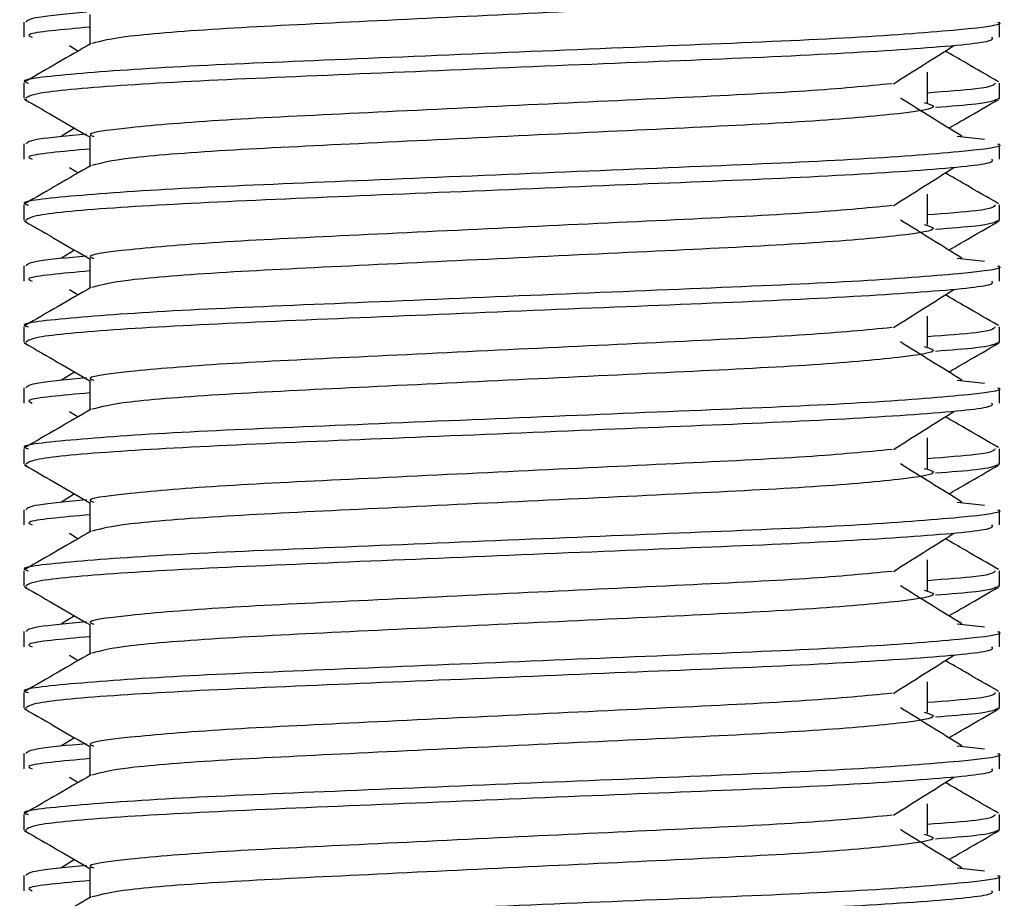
# Model space of a CAD drawing. Header units: millimetres. Extents: x 0 to 420, y 0 to 297.
# Tile 13 of 68: x 78.463 to 79.364, y 196.165 to 196.97. Entities that reach past the tile are written whole.
import ezdxf

# ---------------------------------------------------------------- set-up
doc = ezdxf.new("R2010")
doc.units = ezdxf.units.MM

msp = doc.modelspace()

# ---------------------------------------------------------------- linework, layer by layer
at = {"color": 7, "linetype": 'Continuous', "lineweight": 25}
for p, q in [((78.52722, 196.97445), (78.52722, 196.94719)), ((78.46682, 196.96752), (78.46682, 196.95357)), ((79.35966, 196.95357), (79.35966, 196.96752)), ((78.50856, 196.94595), (78.51647, 196.94096)), ((79.2936, 196.89369), (79.2936, 196.92159)), ((78.46682, 196.91168), (78.46682, 196.89777)), ((79.35966, 196.89777), (79.35966, 196.91168)), ((78.46709, 196.89717), (78.46934, 196.89667)), ((79.35771, 196.89777), (79.35939, 196.89717)), ((78.51327, 196.87035), (78.50121, 196.86288)), ((78.52722, 196.86285), (78.52722, 196.83559)), ((79.32076, 196.86291), (79.34593, 196.8602)), ((78.46682, 196.85592), (78.46682, 196.84196)), ((79.35966, 196.84196), (79.35966, 196.85592)), ((78.50856, 196.83434), (78.51647, 196.82936)), ((79.2936, 196.78209), (79.2936, 196.80999)), ((78.46682, 196.80007), (78.46682, 196.78616)), ((79.35966, 196.78616), (79.35966, 196.80007)), ((78.46709, 196.78557), (78.46934, 196.78507)), ((79.35771, 196.78616), (79.35939, 196.78557)), ((78.51327, 196.75874), (78.50121, 196.75128)), ((78.46682, 196.74431), (78.46682, 196.73036)), ((78.52722, 196.75124), (78.52722, 196.72398)), ((79.32076, 196.7513), (79.34593, 196.74859)), ((79.35966, 196.73036), (79.35966, 196.74431)), ((78.50856, 196.72274), (78.51647, 196.71775)), ((79.2936, 196.67048), (79.2936, 196.69838)), ((78.46682, 196.68847), (78.46682, 196.67456)), ((79.35966, 196.67456), (79.35966, 196.68847)), ((78.46709, 196.67396), (78.46934, 196.67346)), ((79.35771, 196.67456), (79.35939, 196.67396)), ((78.51327, 196.64714), (78.50121, 196.63967)), ((78.52722, 196.63964), (78.52722, 196.61238)), ((79.32076, 196.6397), (79.34593, 196.63699)), ((78.46682, 196.63271), (78.46682, 196.61875)), ((79.35966, 196.61875), (79.35966, 196.63271)), ((78.50856, 196.61113), (78.51647, 196.60615)), ((79.2936, 196.55888), (79.2936, 196.58678)), ((78.46682, 196.57686), (78.46682, 196.56295)), ((79.35966, 196.56295), (79.35966, 196.57686)), ((78.46709, 196.56236), (78.46934, 196.56186)), ((79.35771, 196.56295), (79.35939, 196.56236)), ((78.51327, 196.53553), (78.50121, 196.52807)), ((78.52722, 196.52803), (78.52722, 196.50077)), ((79.32076, 196.52809), (79.34593, 196.52538)), ((78.46682, 196.5211), (78.46682, 196.50715)), ((79.35966, 196.50715), (79.35966, 196.5211)), ((78.50856, 196.49953), (78.51647, 196.49455)), ((79.2936, 196.44727), (79.2936, 196.47517)), ((78.46682, 196.46526), (78.46682, 196.45135)), ((79.35966, 196.45135), (79.35966, 196.46526)), ((78.46709, 196.45075), (78.46934, 196.45025)), ((79.35771, 196.45135), (79.35939, 196.45075)), ((78.51327, 196.42393), (78.50121, 196.41646)), ((78.52722, 196.41643), (78.52722, 196.38917)), ((79.32076, 196.41649), (79.34593, 196.41378)), ((78.46682, 196.4095), (78.46682, 196.39554)), ((79.35966, 196.39554), (79.35966, 196.4095)), ((78.50856, 196.38792), (78.51647, 196.38294)), ((79.2936, 196.33567), (79.2936, 196.36357)), ((78.46682, 196.35365), (78.46682, 196.33974)), ((79.35966, 196.33974), (79.35966, 196.35365)), ((78.46709, 196.33915), (78.46934, 196.33865)), ((79.35771, 196.33974), (79.35939, 196.33915)), ((78.51327, 196.31232), (78.50121, 196.30486)), ((78.52722, 196.30482), (78.52722, 196.27756)), ((79.32076, 196.30488), (79.34593, 196.30217)), ((78.46682, 196.29789), (78.46682, 196.28394)), ((79.35966, 196.28394), (79.35966, 196.29789)), ((78.50856, 196.27632), (78.51647, 196.27134)), ((79.2936, 196.22406), (79.2936, 196.25196)), ((78.46682, 196.24205), (78.46682, 196.22814)), ((79.35966, 196.22814), (79.35966, 196.24205)), ((78.46709, 196.22755), (78.46934, 196.22704)), ((79.35771, 196.22814), (79.35939, 196.22755)), ((78.51327, 196.20072), (78.50121, 196.19325)), ((78.46682, 196.18629), (78.46682, 196.17233)), ((78.52722, 196.19322), (78.52722, 196.16596)), ((79.32076, 196.19328), (79.34593, 196.19057)), ((79.35966, 196.17233), (79.35966, 196.18629))]:
    msp.add_line(p, q, dxfattribs=at)
for points, knots in [([(79.29055, 197.00535), (79.29466, 197.00417), (79.30629, 197.00082), (79.27412, 196.9953), (79.19034, 196.98793), (79.06514, 196.98177), (78.91884, 196.97486), (78.77142, 196.96765), (78.64529, 196.96161), (78.5542, 196.95446), (78.53747, 196.95), (78.5293, 196.94782)], [0, 0, 0, 0, 0.063807, 0.180322, 0.300081, 0.415215, 0.533317, 0.652534, 0.767193, 0.886384, 1, 1, 1, 1]), ([(78.52411, 196.9765), (78.50693, 196.9749), (78.47296, 196.97176), (78.47013, 196.96892), (78.46873, 196.96752)], [0, 0, 0, 0, 0.505585, 1, 1, 1, 1]), ([(79.35775, 196.96752), (79.35836, 196.96732), (79.3656, 196.96497), (79.32864, 196.96043), (79.2342, 196.95305), (79.08881, 196.94689), (78.91962, 196.93998), (78.74971, 196.93278), (78.60156, 196.92673), (78.50365, 196.91953), (78.45987, 196.91451), (78.46962, 196.91201), (78.47092, 196.91168)], [0, 0, 0, 0, 0.011024, 0.131189, 0.254695, 0.373437, 0.495237, 0.618184, 0.736438, 0.859358, 0.981202, 1, 1, 1, 1]), ([(78.52722, 196.96283), (78.5019, 196.96056), (78.46573, 196.95731), (78.47231, 196.95443), (78.47428, 196.95357)], [0, 0, 0, 0, 0.700207, 1, 1, 1, 1]), ([(79.35219, 196.95357), (79.35308, 196.95237), (79.35558, 196.94904), (79.28883, 196.94284), (79.16777, 196.93591), (79.00771, 196.92976), (78.83529, 196.9224), (78.67318, 196.91586), (78.54658, 196.90938), (78.47598, 196.9028), (78.47081, 196.89919), (78.46876, 196.89777)], [0, 0, 0, 0, 0.068754, 0.191591, 0.313424, 0.432053, 0.555484, 0.675715, 0.795706, 0.919174, 1, 1, 1, 1]), ([(78.52837, 196.94786), (78.51828, 196.94201), (78.49809, 196.93033), (78.47791, 196.91865), (78.46781, 196.9128)], [0, 0, 0, 0, 0.499935, 1, 1, 1, 1]), ([(79.2625, 196.911), (79.27172, 196.91682), (79.29017, 196.92847), (79.30867, 196.94012), (79.31791, 196.94595)], [0, 0, 0, 0, 0.49999, 1, 1, 1, 1]), ([(79.35866, 196.9128), (79.34856, 196.91865), (79.33235, 196.92803), (79.31613, 196.93742), (79.31001, 196.94096)], [0, 0, 0, 0, 0.622406, 1, 1, 1, 1]), ([(79.26136, 196.91104), (79.23775, 196.90876), (79.18984, 196.90412), (79.06452, 196.89806), (78.9189, 196.89116), (78.7718, 196.88395), (78.64374, 196.8779), (78.55905, 196.8707), (78.52121, 196.86567), (78.52967, 196.86317), (78.53082, 196.86283)], [0, 0, 0, 0, 0.134031, 0.271937, 0.413399, 0.556196, 0.693534, 0.836299, 0.977812, 1, 1, 1, 1]), ([(79.35555, 196.91168), (79.35471, 196.90994), (79.35332, 196.90707), (79.31053, 196.90382), (79.2936, 196.90254)], [0, 0, 0, 0, 0.604248, 1, 1, 1, 1]), ([(79.32526, 196.86288), (79.31585, 196.86871), (79.29704, 196.88036), (79.27827, 196.89201), (79.26889, 196.89783)], [0, 0, 0, 0, 0.500011, 1, 1, 1, 1]), ([(78.46772, 196.89671), (78.47781, 196.89087), (78.49765, 196.87939), (78.51748, 196.86791), (78.52722, 196.86227)], [0, 0, 0, 0, 0.508867, 1, 1, 1, 1]), ([(79.29055, 196.89375), (79.29466, 196.89256), (79.30629, 196.88922), (79.27412, 196.8837), (79.19034, 196.87633), (79.06514, 196.87016), (78.91884, 196.86325), (78.77142, 196.85605), (78.64529, 196.85001), (78.5542, 196.84286), (78.53747, 196.83839), (78.5293, 196.83622)], [0, 0, 0, 0, 0.063807, 0.180322, 0.300081, 0.415215, 0.533317, 0.652534, 0.767193, 0.886384, 1, 1, 1, 1]), ([(79.35713, 196.89667), (79.35416, 196.89528), (79.34916, 196.89292), (79.31493, 196.89029), (79.30102, 196.88922)], [0, 0, 0, 0, 0.593794, 1, 1, 1, 1]), ([(79.31321, 196.87035), (79.31829, 196.87329), (79.33348, 196.88208), (79.34866, 196.89087), (79.35875, 196.89671)], [0, 0, 0, 0, 0.335187, 1, 1, 1, 1]), ([(78.52411, 196.86489), (78.50693, 196.8633), (78.47296, 196.86015), (78.47013, 196.85732), (78.46873, 196.85592)], [0, 0, 0, 0, 0.505585, 1, 1, 1, 1]), ([(79.35775, 196.85592), (79.35836, 196.85572), (79.3656, 196.85336), (79.32864, 196.84882), (79.2342, 196.84145), (79.08881, 196.83529), (78.91962, 196.82838), (78.74971, 196.82117), (78.60156, 196.81512), (78.50365, 196.80793), (78.45987, 196.8029), (78.46962, 196.8004), (78.47092, 196.80007)], [0, 0, 0, 0, 0.011024, 0.131189, 0.254695, 0.373437, 0.495237, 0.618184, 0.736438, 0.859358, 0.981202, 1, 1, 1, 1]), ([(78.52722, 196.85123), (78.5019, 196.84895), (78.46573, 196.8457), (78.47231, 196.84283), (78.47428, 196.84196)], [0, 0, 0, 0, 0.700207, 1, 1, 1, 1]), ([(78.52837, 196.83625), (78.51828, 196.83041), (78.49809, 196.81872), (78.47791, 196.80704), (78.46781, 196.8012)], [0, 0, 0, 0, 0.499935, 1, 1, 1, 1]), ([(79.35219, 196.84196), (79.35308, 196.84077), (79.35558, 196.83744), (79.28883, 196.83124), (79.16777, 196.8243), (79.00771, 196.81815), (78.83529, 196.81079), (78.67318, 196.80426), (78.54658, 196.79778), (78.47598, 196.79119), (78.47081, 196.78759), (78.46876, 196.78616)], [0, 0, 0, 0, 0.068754, 0.191591, 0.313424, 0.432053, 0.555484, 0.675715, 0.795706, 0.919174, 1, 1, 1, 1]), ([(79.2625, 196.79939), (79.27172, 196.80522), (79.29017, 196.81687), (79.30867, 196.82852), (79.31791, 196.83434)], [0, 0, 0, 0, 0.49999, 1, 1, 1, 1]), ([(79.35866, 196.8012), (79.34856, 196.80704), (79.33235, 196.81643), (79.31613, 196.82581), (79.31001, 196.82936)], [0, 0, 0, 0, 0.622406, 1, 1, 1, 1]), ([(79.26136, 196.79943), (79.23775, 196.79715), (79.18984, 196.79252), (79.06452, 196.78645), (78.9189, 196.77955), (78.7718, 196.77234), (78.64374, 196.76629), (78.55905, 196.7591), (78.52121, 196.75407), (78.52967, 196.75157), (78.53082, 196.75123)], [0, 0, 0, 0, 0.134031, 0.271937, 0.413399, 0.556196, 0.693534, 0.836299, 0.977812, 1, 1, 1, 1]), ([(79.35555, 196.80007), (79.35471, 196.79834), (79.35332, 196.79547), (79.31053, 196.79222), (79.2936, 196.79093)], [0, 0, 0, 0, 0.604248, 1, 1, 1, 1]), ([(78.46772, 196.7851), (78.47781, 196.77926), (78.49765, 196.76778), (78.51748, 196.7563), (78.52722, 196.75066)], [0, 0, 0, 0, 0.508867, 1, 1, 1, 1]), ([(79.29055, 196.78214), (79.29466, 196.78096), (79.30629, 196.77761), (79.27412, 196.77209), (79.19034, 196.76472), (79.06514, 196.75856), (78.91884, 196.75165), (78.77142, 196.74444), (78.64529, 196.7384), (78.5542, 196.73125), (78.53747, 196.72679), (78.5293, 196.72461)], [0, 0, 0, 0, 0.063807, 0.180322, 0.300081, 0.415215, 0.533317, 0.652534, 0.767193, 0.886384, 1, 1, 1, 1]), ([(79.32526, 196.75128), (79.31585, 196.7571), (79.29704, 196.76875), (79.27827, 196.7804), (79.26889, 196.78623)], [0, 0, 0, 0, 0.500011, 1, 1, 1, 1]), ([(79.35713, 196.78507), (79.35416, 196.78367), (79.34916, 196.78132), (79.31493, 196.77869), (79.30102, 196.77762)], [0, 0, 0, 0, 0.593794, 1, 1, 1, 1]), ([(79.31321, 196.75874), (79.31829, 196.76169), (79.33348, 196.77048), (79.34866, 196.77926), (79.35875, 196.7851)], [0, 0, 0, 0, 0.335187, 1, 1, 1, 1]), ([(78.52411, 196.75329), (78.50693, 196.75169), (78.47296, 196.74855), (78.47013, 196.74571), (78.46873, 196.74431)], [0, 0, 0, 0, 0.505585, 1, 1, 1, 1]), ([(79.35775, 196.74431), (79.35836, 196.74411), (79.3656, 196.74176), (79.32864, 196.73722), (79.2342, 196.72984), (79.08881, 196.72368), (78.91962, 196.71677), (78.74971, 196.70957), (78.60156, 196.70352), (78.50365, 196.69632), (78.45987, 196.6913), (78.46962, 196.6888), (78.47092, 196.68847)], [0, 0, 0, 0, 0.011024, 0.131189, 0.254695, 0.373437, 0.495237, 0.618184, 0.736438, 0.859358, 0.981202, 1, 1, 1, 1]), ([(78.52722, 196.73962), (78.5019, 196.73735), (78.46573, 196.7341), (78.47231, 196.73122), (78.47428, 196.73036)], [0, 0, 0, 0, 0.700207, 1, 1, 1, 1]), ([(79.35219, 196.73036), (79.35308, 196.72916), (79.35558, 196.72583), (79.28883, 196.71963), (79.16777, 196.7127), (79.00771, 196.70655), (78.83529, 196.69919), (78.67318, 196.69265), (78.54658, 196.68617), (78.47598, 196.67959), (78.47081, 196.67598), (78.46876, 196.67456)], [0, 0, 0, 0, 0.0687542, 0.1915913, 0.313424, 0.4320526, 0.5554842, 0.6757146, 0.7957061, 0.9191739, 1, 1, 1, 1]), ([(78.52837, 196.72465), (78.51828, 196.7188), (78.49809, 196.70712), (78.47791, 196.69544), (78.46781, 196.6896)], [0, 0, 0, 0, 0.499935, 1, 1, 1, 1]), ([(79.2625, 196.68779), (79.27172, 196.69361), (79.29017, 196.70526), (79.30867, 196.71691), (79.31791, 196.72274)], [0, 0, 0, 0, 0.49999, 1, 1, 1, 1]), ([(79.35866, 196.6896), (79.34856, 196.69544), (79.33235, 196.70482), (79.31613, 196.71421), (79.31001, 196.71775)], [0, 0, 0, 0, 0.622406, 1, 1, 1, 1]), ([(79.26136, 196.68783), (79.23775, 196.68555), (79.18984, 196.68091), (79.06452, 196.67485), (78.9189, 196.66795), (78.7718, 196.66074), (78.64374, 196.65469), (78.55905, 196.64749), (78.52121, 196.64246), (78.52967, 196.63996), (78.53082, 196.63962)], [0, 0, 0, 0, 0.134031, 0.271937, 0.413399, 0.556196, 0.693534, 0.836299, 0.977812, 1, 1, 1, 1]), ([(79.35555, 196.68847), (79.35471, 196.68673), (79.35332, 196.68386), (79.31053, 196.68061), (79.2936, 196.67933)], [0, 0, 0, 0, 0.604248, 1, 1, 1, 1]), ([(78.46772, 196.6735), (78.47781, 196.66766), (78.49765, 196.65618), (78.51748, 196.6447), (78.52722, 196.63906)], [0, 0, 0, 0, 0.508867, 1, 1, 1, 1]), ([(79.32526, 196.63967), (79.31585, 196.6455), (79.29704, 196.65715), (79.27827, 196.6688), (79.26889, 196.67462)], [0, 0, 0, 0, 0.500011, 1, 1, 1, 1]), ([(79.35713, 196.67346), (79.35416, 196.67207), (79.34916, 196.66971), (79.31493, 196.66708), (79.30102, 196.66601)], [0, 0, 0, 0, 0.593794, 1, 1, 1, 1]), ([(79.31321, 196.64714), (79.31829, 196.65008), (79.33348, 196.65887), (79.34866, 196.66766), (79.35875, 196.6735)], [0, 0, 0, 0, 0.335187, 1, 1, 1, 1]), ([(79.29055, 196.67054), (79.29466, 196.66935), (79.30629, 196.66601), (79.27412, 196.66049), (79.19034, 196.65312), (79.06514, 196.64695), (78.91884, 196.64004), (78.77142, 196.63284), (78.64529, 196.6268), (78.5542, 196.61965), (78.53747, 196.61518), (78.5293, 196.61301)], [0, 0, 0, 0, 0.063807, 0.180322, 0.300081, 0.415215, 0.533317, 0.652534, 0.767193, 0.886384, 1, 1, 1, 1]), ([(78.52411, 196.64168), (78.50693, 196.64009), (78.47296, 196.63694), (78.47013, 196.63411), (78.46873, 196.63271)], [0, 0, 0, 0, 0.505585, 1, 1, 1, 1]), ([(79.35775, 196.63271), (79.35836, 196.63251), (79.3656, 196.63015), (79.32864, 196.62561), (79.2342, 196.61824), (79.08881, 196.61208), (78.91962, 196.60517), (78.74971, 196.59796), (78.60156, 196.59191), (78.50365, 196.58472), (78.45987, 196.57969), (78.46962, 196.57719), (78.47092, 196.57686)], [0, 0, 0, 0, 0.011024, 0.131189, 0.254695, 0.373437, 0.495237, 0.618184, 0.736438, 0.859358, 0.981202, 1, 1, 1, 1]), ([(78.52722, 196.62802), (78.5019, 196.62574), (78.46573, 196.62249), (78.47231, 196.61962), (78.47428, 196.61875)], [0, 0, 0, 0, 0.700207, 1, 1, 1, 1]), ([(79.35219, 196.61875), (79.35308, 196.61756), (79.35558, 196.61423), (79.28883, 196.60803), (79.16777, 196.60109), (79.00771, 196.59494), (78.83529, 196.58758), (78.67318, 196.58105), (78.54658, 196.57457), (78.47598, 196.56798), (78.47081, 196.56438), (78.46876, 196.56295)], [0, 0, 0, 0, 0.0687542, 0.1915913, 0.313424, 0.4320526, 0.5554842, 0.6757146, 0.7957061, 0.9191739, 1, 1, 1, 1]), ([(78.52837, 196.61304), (78.51828, 196.6072), (78.49809, 196.59551), (78.47791, 196.58383), (78.46781, 196.57799)], [0, 0, 0, 0, 0.499935, 1, 1, 1, 1]), ([(79.2625, 196.57618), (79.27172, 196.58201), (79.29017, 196.59366), (79.30867, 196.60531), (79.31791, 196.61113)], [0, 0, 0, 0, 0.49999, 1, 1, 1, 1]), ([(79.35866, 196.57799), (79.34856, 196.58383), (79.33235, 196.59322), (79.31613, 196.6026), (79.31001, 196.60615)], [0, 0, 0, 0, 0.622406, 1, 1, 1, 1]), ([(79.26136, 196.57622), (79.23775, 196.57394), (79.18984, 196.56931), (79.06452, 196.56324), (78.9189, 196.55634), (78.7718, 196.54913), (78.64374, 196.54309), (78.55905, 196.53589), (78.52121, 196.53086), (78.52967, 196.52836), (78.53082, 196.52802)], [0, 0, 0, 0, 0.1340309, 0.2719374, 0.4133992, 0.5561955, 0.6935339, 0.8362986, 0.9778119, 1, 1, 1, 1]), ([(79.35555, 196.57686), (79.35471, 196.57513), (79.35332, 196.57226), (79.31053, 196.56901), (79.2936, 196.56772)], [0, 0, 0, 0, 0.604248, 1, 1, 1, 1]), ([(78.46772, 196.56189), (78.47781, 196.55605), (78.49765, 196.54457), (78.51748, 196.53309), (78.52722, 196.52745)], [0, 0, 0, 0, 0.508867, 1, 1, 1, 1]), ([(79.29055, 196.55893), (79.29466, 196.55775), (79.30629, 196.5544), (79.27412, 196.54888), (79.19034, 196.54151), (79.06514, 196.53535), (78.91884, 196.52844), (78.77142, 196.52123), (78.64529, 196.51519), (78.5542, 196.50804), (78.53747, 196.50358), (78.5293, 196.5014)], [0, 0, 0, 0, 0.063807, 0.180322, 0.300081, 0.415215, 0.533317, 0.652534, 0.767193, 0.886384, 1, 1, 1, 1]), ([(79.32526, 196.52807), (79.31585, 196.53389), (79.29704, 196.54554), (79.27827, 196.55719), (79.26889, 196.56302)], [0, 0, 0, 0, 0.500011, 1, 1, 1, 1]), ([(79.35713, 196.56186), (79.35416, 196.56046), (79.34916, 196.55811), (79.31493, 196.55548), (79.30102, 196.55441)], [0, 0, 0, 0, 0.5937937, 1, 1, 1, 1]), ([(79.31321, 196.53553), (79.31829, 196.53848), (79.33348, 196.54727), (79.34866, 196.55605), (79.35875, 196.56189)], [0, 0, 0, 0, 0.335187, 1, 1, 1, 1]), ([(78.52411, 196.53008), (78.50693, 196.52848), (78.47296, 196.52534), (78.47013, 196.5225), (78.46873, 196.5211)], [0, 0, 0, 0, 0.505585, 1, 1, 1, 1]), ([(79.35775, 196.5211), (79.35836, 196.5209), (79.3656, 196.51855), (79.32864, 196.51401), (79.2342, 196.50663), (79.08881, 196.50047), (78.91962, 196.49356), (78.74971, 196.48636), (78.60156, 196.48031), (78.50365, 196.47311), (78.45987, 196.46809), (78.46962, 196.46559), (78.47092, 196.46526)], [0, 0, 0, 0, 0.011024, 0.131189, 0.254695, 0.373437, 0.495237, 0.618184, 0.736438, 0.859358, 0.981202, 1, 1, 1, 1]), ([(78.52722, 196.51641), (78.5019, 196.51414), (78.46573, 196.51089), (78.47231, 196.50801), (78.47428, 196.50715)], [0, 0, 0, 0, 0.700207, 1, 1, 1, 1]), ([(78.52837, 196.50144), (78.51828, 196.49559), (78.49809, 196.48391), (78.47791, 196.47223), (78.46781, 196.46639)], [0, 0, 0, 0, 0.499935, 1, 1, 1, 1]), ([(79.35219, 196.50715), (79.35308, 196.50595), (79.35558, 196.50262), (79.28883, 196.49642), (79.16777, 196.48949), (79.00771, 196.48334), (78.83529, 196.47598), (78.67318, 196.46944), (78.54658, 196.46296), (78.47598, 196.45638), (78.47081, 196.45277), (78.46876, 196.45135)], [0, 0, 0, 0, 0.068754, 0.191591, 0.313424, 0.432053, 0.555484, 0.675715, 0.795706, 0.919174, 1, 1, 1, 1]), ([(79.2625, 196.46458), (79.27172, 196.4704), (79.29017, 196.48205), (79.30867, 196.4937), (79.31791, 196.49953)], [0, 0, 0, 0, 0.49999, 1, 1, 1, 1]), ([(79.35866, 196.46639), (79.34856, 196.47223), (79.33235, 196.48161), (79.31613, 196.491), (79.31001, 196.49455)], [0, 0, 0, 0, 0.622406, 1, 1, 1, 1]), ([(79.26136, 196.46462), (79.23775, 196.46234), (79.18984, 196.4577), (79.06452, 196.45164), (78.9189, 196.44474), (78.7718, 196.43753), (78.64374, 196.43148), (78.55905, 196.42428), (78.52121, 196.41925), (78.52967, 196.41675), (78.53082, 196.41641)], [0, 0, 0, 0, 0.1340309, 0.2719374, 0.4133992, 0.5561955, 0.6935339, 0.8362986, 0.9778119, 1, 1, 1, 1]), ([(79.35555, 196.46526), (79.35471, 196.46352), (79.35332, 196.46065), (79.31053, 196.4574), (79.2936, 196.45612)], [0, 0, 0, 0, 0.604248, 1, 1, 1, 1]), ([(78.46772, 196.45029), (78.47781, 196.44445), (78.49765, 196.43297), (78.51748, 196.42149), (78.52722, 196.41585)], [0, 0, 0, 0, 0.5088672, 1, 1, 1, 1]), ([(79.29055, 196.44733), (79.29466, 196.44614), (79.30629, 196.4428), (79.27412, 196.43728), (79.19034, 196.42991), (79.06514, 196.42374), (78.91884, 196.41683), (78.77142, 196.40963), (78.64529, 196.40359), (78.5542, 196.39644), (78.53747, 196.39197), (78.5293, 196.3898)], [0, 0, 0, 0, 0.063807, 0.180322, 0.300081, 0.415215, 0.533317, 0.652534, 0.767193, 0.886384, 1, 1, 1, 1]), ([(79.32526, 196.41646), (79.31585, 196.42229), (79.29704, 196.43394), (79.27827, 196.44559), (79.26889, 196.45141)], [0, 0, 0, 0, 0.500011, 1, 1, 1, 1]), ([(79.35713, 196.45025), (79.35416, 196.44886), (79.34916, 196.4465), (79.31493, 196.44387), (79.30102, 196.44281)], [0, 0, 0, 0, 0.593794, 1, 1, 1, 1]), ([(79.31321, 196.42393), (79.31829, 196.42687), (79.33348, 196.43566), (79.34866, 196.44445), (79.35875, 196.45029)], [0, 0, 0, 0, 0.335187, 1, 1, 1, 1]), ([(78.52411, 196.41847), (78.50693, 196.41688), (78.47296, 196.41373), (78.47013, 196.4109), (78.46873, 196.4095)], [0, 0, 0, 0, 0.505585, 1, 1, 1, 1]), ([(79.35775, 196.4095), (79.35836, 196.4093), (79.3656, 196.40694), (79.32864, 196.4024), (79.2342, 196.39503), (79.08881, 196.38887), (78.91962, 196.38196), (78.74971, 196.37475), (78.60156, 196.3687), (78.50365, 196.36151), (78.45987, 196.35648), (78.46962, 196.35398), (78.47092, 196.35365)], [0, 0, 0, 0, 0.011024, 0.131189, 0.254695, 0.373437, 0.495237, 0.618184, 0.736438, 0.859358, 0.981202, 1, 1, 1, 1]), ([(78.52722, 196.40481), (78.5019, 196.40253), (78.46573, 196.39929), (78.47231, 196.39641), (78.47428, 196.39554)], [0, 0, 0, 0, 0.700207, 1, 1, 1, 1]), ([(79.35219, 196.39554), (79.35308, 196.39435), (79.35558, 196.39102), (79.28883, 196.38482), (79.16777, 196.37788), (79.00771, 196.37173), (78.83529, 196.36437), (78.67318, 196.35784), (78.54658, 196.35136), (78.47598, 196.34477), (78.47081, 196.34117), (78.46876, 196.33974)], [0, 0, 0, 0, 0.068754, 0.191591, 0.313424, 0.432053, 0.555484, 0.675715, 0.795706, 0.919174, 1, 1, 1, 1]), ([(78.52837, 196.38983), (78.51828, 196.38399), (78.49809, 196.3723), (78.47791, 196.36062), (78.46781, 196.35478)], [0, 0, 0, 0, 0.499935, 1, 1, 1, 1]), ([(79.2625, 196.35297), (79.27172, 196.3588), (79.29017, 196.37045), (79.30867, 196.3821), (79.31791, 196.38792)], [0, 0, 0, 0, 0.49999, 1, 1, 1, 1]), ([(79.35866, 196.35478), (79.34856, 196.36062), (79.33235, 196.37001), (79.31613, 196.3794), (79.31001, 196.38294)], [0, 0, 0, 0, 0.622406, 1, 1, 1, 1]), ([(79.26136, 196.35301), (79.23775, 196.35073), (79.18984, 196.3461), (79.06452, 196.34003), (78.9189, 196.33313), (78.7718, 196.32592), (78.64374, 196.31988), (78.55905, 196.31268), (78.52121, 196.30765), (78.52967, 196.30515), (78.53082, 196.30481)], [0, 0, 0, 0, 0.134031, 0.271937, 0.413399, 0.556196, 0.693534, 0.836299, 0.977812, 1, 1, 1, 1]), ([(79.35555, 196.35365), (79.35471, 196.35192), (79.35332, 196.34905), (79.31053, 196.3458), (79.2936, 196.34452)], [0, 0, 0, 0, 0.604248, 1, 1, 1, 1]), ([(78.46772, 196.33868), (78.47781, 196.33284), (78.49765, 196.32136), (78.51748, 196.30988), (78.52722, 196.30424)], [0, 0, 0, 0, 0.508867, 1, 1, 1, 1]), ([(79.32526, 196.30486), (79.31585, 196.31068), (79.29704, 196.32233), (79.27827, 196.33398), (79.26889, 196.33981)], [0, 0, 0, 0, 0.500011, 1, 1, 1, 1]), ([(79.35713, 196.33865), (79.35416, 196.33725), (79.34916, 196.3349), (79.31493, 196.33227), (79.30102, 196.3312)], [0, 0, 0, 0, 0.593794, 1, 1, 1, 1]), ([(79.31321, 196.31232), (79.31829, 196.31527), (79.33348, 196.32406), (79.34866, 196.33284), (79.35875, 196.33868)], [0, 0, 0, 0, 0.335187, 1, 1, 1, 1]), ([(79.29055, 196.33572), (79.29466, 196.33454), (79.30629, 196.33119), (79.27412, 196.32567), (79.19034, 196.3183), (79.06514, 196.31214), (78.91884, 196.30523), (78.77142, 196.29802), (78.64529, 196.29198), (78.5542, 196.28483), (78.53747, 196.28037), (78.5293, 196.27819)], [0, 0, 0, 0, 0.063807, 0.180322, 0.300081, 0.415215, 0.533317, 0.652534, 0.767193, 0.886384, 1, 1, 1, 1]), ([(78.52411, 196.30687), (78.50693, 196.30527), (78.47296, 196.30213), (78.47013, 196.29929), (78.46873, 196.29789)], [0, 0, 0, 0, 0.505585, 1, 1, 1, 1]), ([(79.35775, 196.29789), (79.35836, 196.29769), (79.3656, 196.29534), (79.32864, 196.2908), (79.2342, 196.28343), (79.08881, 196.27726), (78.91962, 196.27035), (78.74971, 196.26315), (78.60156, 196.2571), (78.50365, 196.2499), (78.45987, 196.24488), (78.46962, 196.24238), (78.47092, 196.24205)], [0, 0, 0, 0, 0.011024, 0.131189, 0.254695, 0.373437, 0.495237, 0.618184, 0.736438, 0.859358, 0.981202, 1, 1, 1, 1]), ([(78.52722, 196.2932), (78.5019, 196.29093), (78.46573, 196.28768), (78.47231, 196.2848), (78.47428, 196.28394)], [0, 0, 0, 0, 0.700207, 1, 1, 1, 1]), ([(78.52837, 196.27823), (78.51828, 196.27238), (78.49809, 196.2607), (78.47791, 196.24902), (78.46781, 196.24318)], [0, 0, 0, 0, 0.499935, 1, 1, 1, 1]), ([(79.35219, 196.28394), (79.35308, 196.28274), (79.35558, 196.27941), (79.28883, 196.27321), (79.16777, 196.26628), (79.00771, 196.26013), (78.83529, 196.25277), (78.67318, 196.24624), (78.54658, 196.23975), (78.47598, 196.23317), (78.47081, 196.22957), (78.46876, 196.22814)], [0, 0, 0, 0, 0.068754, 0.191591, 0.313424, 0.432053, 0.555484, 0.675715, 0.795706, 0.919174, 1, 1, 1, 1]), ([(79.2625, 196.24137), (79.27172, 196.24719), (79.29017, 196.25884), (79.30867, 196.27049), (79.31791, 196.27632)], [0, 0, 0, 0, 0.49999, 1, 1, 1, 1]), ([(79.35866, 196.24318), (79.34856, 196.24902), (79.33235, 196.2584), (79.31613, 196.26779), (79.31001, 196.27134)], [0, 0, 0, 0, 0.622406, 1, 1, 1, 1]), ([(79.26136, 196.24141), (79.23775, 196.23913), (79.18984, 196.23449), (79.06452, 196.22843), (78.9189, 196.22153), (78.7718, 196.21432), (78.64374, 196.20827), (78.55905, 196.20107), (78.52121, 196.19605), (78.52967, 196.19354), (78.53082, 196.1932)], [0, 0, 0, 0, 0.134031, 0.271937, 0.413399, 0.556196, 0.693534, 0.836299, 0.977812, 1, 1, 1, 1]), ([(79.35555, 196.24205), (79.35471, 196.24031), (79.35332, 196.23744), (79.31053, 196.23419), (79.2936, 196.23291)], [0, 0, 0, 0, 0.604248, 1, 1, 1, 1]), ([(78.46772, 196.22708), (78.47781, 196.22124), (78.49765, 196.20976), (78.51748, 196.19828), (78.52722, 196.19264)], [0, 0, 0, 0, 0.508867, 1, 1, 1, 1]), ([(79.29055, 196.22412), (79.29466, 196.22293), (79.30629, 196.21959), (79.27412, 196.21407), (79.19034, 196.2067), (79.06514, 196.20053), (78.91884, 196.19363), (78.77142, 196.18642), (78.64529, 196.18038), (78.5542, 196.17323), (78.53747, 196.16876), (78.5293, 196.16659)], [0, 0, 0, 0, 0.063807, 0.180322, 0.300081, 0.415215, 0.533317, 0.652534, 0.767193, 0.886384, 1, 1, 1, 1]), ([(79.32526, 196.19325), (79.31585, 196.19908), (79.29704, 196.21073), (79.27827, 196.22238), (79.26889, 196.2282)], [0, 0, 0, 0, 0.500011, 1, 1, 1, 1]), ([(79.35713, 196.22704), (79.35416, 196.22565), (79.34916, 196.22329), (79.31493, 196.22066), (79.30102, 196.2196)], [0, 0, 0, 0, 0.593794, 1, 1, 1, 1]), ([(79.31321, 196.20072), (79.31829, 196.20366), (79.33348, 196.21245), (79.34866, 196.22124), (79.35875, 196.22708)], [0, 0, 0, 0, 0.335187, 1, 1, 1, 1]), ([(78.52411, 196.19526), (78.50693, 196.19367), (78.47296, 196.19052), (78.47013, 196.18769), (78.46873, 196.18629)], [0, 0, 0, 0, 0.505585, 1, 1, 1, 1]), ([(79.35775, 196.18629), (79.35836, 196.18609), (79.3656, 196.18373), (79.32864, 196.17919), (79.2342, 196.17182), (79.08881, 196.16566), (78.91962, 196.15875), (78.74971, 196.15154), (78.60156, 196.14549), (78.50365, 196.1383), (78.45987, 196.13327), (78.46962, 196.13078), (78.47092, 196.13044)], [0, 0, 0, 0, 0.011024, 0.131189, 0.254695, 0.373437, 0.495237, 0.618184, 0.736438, 0.859358, 0.981202, 1, 1, 1, 1]), ([(78.52722, 196.1816), (78.5019, 196.17932), (78.46573, 196.17608), (78.47231, 196.1732), (78.47428, 196.17233)], [0, 0, 0, 0, 0.700207, 1, 1, 1, 1]), ([(79.35219, 196.17233), (79.35308, 196.17114), (79.35558, 196.16781), (79.28883, 196.16161), (79.16777, 196.15467), (79.00771, 196.14852), (78.83529, 196.14116), (78.67318, 196.13463), (78.54658, 196.12815), (78.47598, 196.12156), (78.47081, 196.11796), (78.46876, 196.11653)], [0, 0, 0, 0, 0.068754, 0.191591, 0.313424, 0.432053, 0.555484, 0.675715, 0.795706, 0.919174, 1, 1, 1, 1]), ([(78.52837, 196.16662), (78.51828, 196.16078), (78.49809, 196.14909), (78.47791, 196.13741), (78.46781, 196.13157)], [0, 0, 0, 0, 0.499935, 1, 1, 1, 1])]:
    msp.add_open_spline(points, degree=3, knots=knots, dxfattribs=at)

doc.saveas('drawing.dxf')
